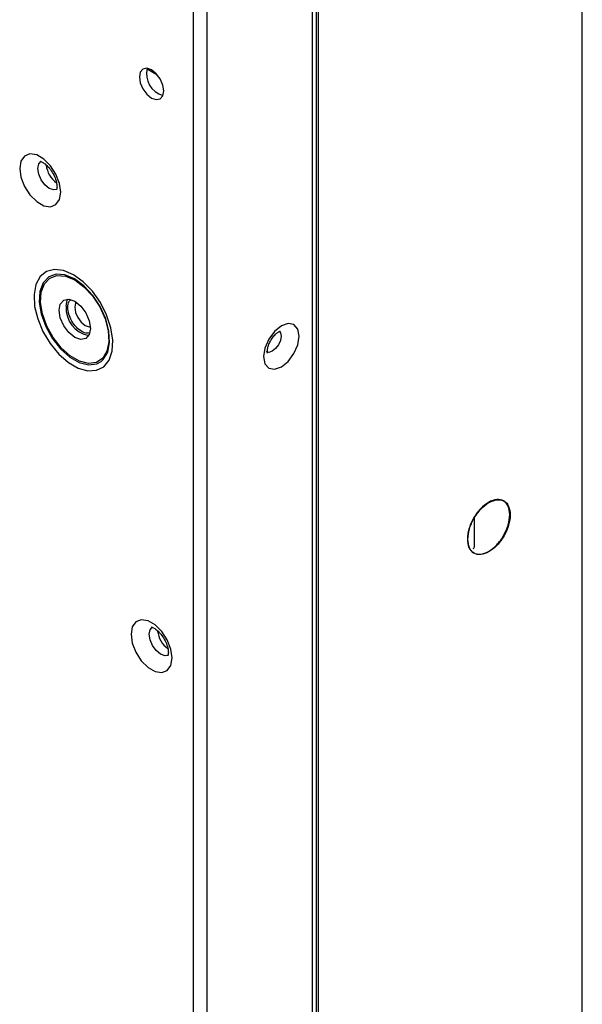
# Model space of a CAD drawing. Header units: millimetres. Extents: x 3619 to 4737, y 1503 to 2366.
# Tile 238 of 256: x 4666 to 4685, y 2036 to 2069. Entities that reach past the tile are written whole.
import ezdxf

# ---------------------------------------------------------------- set-up
doc = ezdxf.new("R2010")
doc.units = ezdxf.units.MM

msp = doc.modelspace()

# ---------------------------------------------------------------- linework, layer by layer
at = {"color": 7, "linetype": 'Continuous', "lineweight": 30}
for p, q in [((4685.3776, 1975.1671), (4685.3776, 2152.3293)), ((4672.203, 2148.8975), (4672.203, 1964.3811)), ((4672.6744, 1964.5736), (4672.6744, 2148.7051)), ((4676.2241, 2146.0041), (4676.2241, 1971.3668)), ((4676.4444, 1971.2951), (4676.4444, 2145.9041)), ((4670.6343, 2067.4979), (4670.9722, 2067.3028)), ((4670.6343, 2067.4978), (4670.9722, 2067.3027)), ((4681.7277, 2051.3213), (4681.7277, 2052.2794))]:
    msp.add_line(p, q, dxfattribs=at)
at = {"color": 8, "linetype": 'Continuous', "lineweight": 30}
msp.add_line((4676.3785, 1971.2951), (4676.3785, 2145.8986), dxfattribs=at)
at = {"color": 7, "linetype": 'Continuous', "lineweight": 30, "flags": 128}
for points in [[(4671.2012, 2066.7439), (4671.1698, 2066.9443), (4671.0804, 2067.1505), (4670.9466, 2067.331), (4670.7888, 2067.4584), (4670.6309, 2067.5132), (4670.4971, 2067.4872), (4670.4077, 2067.3843), (4670.3763, 2067.2202), (4670.4077, 2067.0198), (4670.4971, 2066.8136), (4670.6309, 2066.6331), (4670.7888, 2066.5057), (4670.9466, 2066.4509), (4671.0804, 2066.4769), (4671.1698, 2066.5798), (4671.2012, 2066.7439)], [(4667.7128, 2063.3141), (4667.6709, 2063.6129), (4667.5502, 2063.9241), (4667.3652, 2064.2102), (4667.1383, 2064.4366), (4666.8968, 2064.576), (4666.6699, 2064.6116), (4666.4849, 2064.5391), (4666.3641, 2064.3673), (4666.3222, 2064.1169), (4666.3641, 2063.8181), (4666.4849, 2063.5069), (4666.6699, 2063.2209), (4666.8968, 2062.9945), (4667.1383, 2062.8551), (4667.3652, 2062.8195), (4667.5502, 2062.8919), (4667.6709, 2063.0637), (4667.7128, 2063.3141)], [(4668.1395, 2060.5184), (4667.8075, 2060.6616), (4667.4964, 2060.699), (4667.2257, 2060.6281), (4667.0124, 2060.4536), (4666.87, 2060.1862), (4666.8073, 2059.8428), (4666.8283, 2059.4451), (4666.9317, 2059.0179), (4667.1109, 2058.5882), (4667.3549, 2058.1829), (4667.6481, 2057.8274), (4667.9722, 2057.5443), (4668.3068, 2057.3511), (4668.6309, 2057.2601), (4668.9241, 2057.277), (4669.168, 2057.4007), (4669.3473, 2057.6234), (4669.4507, 2057.9312), (4669.4717, 2058.3047), (4669.409, 2058.7204), (4669.2665, 2059.1523), (4669.0532, 2059.5731), (4668.7825, 2059.9565), (4668.4714, 2060.2784), (4668.1395, 2060.5184)], [(4668.1866, 2060.3419), (4668.4992, 2060.1119), (4668.7885, 2059.7997), (4669.0333, 2059.4285), (4669.2152, 2059.0258), (4669.3209, 2058.6216), (4669.3424, 2058.2457), (4669.2782, 2057.926), (4669.133, 2057.6864), (4668.9177, 2057.5444), (4668.6481, 2057.5107), (4668.3444, 2057.5878), (4668.0289, 2057.7699), (4667.7251, 2058.0436), (4667.4555, 2058.3885), (4667.2402, 2058.7791), (4667.095, 2059.1864), (4667.0308, 2059.5801), (4667.0524, 2059.9311), (4667.158, 2060.2134), (4667.34, 2060.406), (4667.5847, 2060.4947), (4667.8741, 2060.4728), (4668.1866, 2060.3419)], [(4669.0769, 2057.5734), (4669.1524, 2057.6408), (4669.302, 2057.8878), (4669.3682, 2058.2171), (4669.346, 2058.6045), (4669.2371, 2059.0211), (4669.0496, 2059.436), (4668.7974, 2059.8185), (4668.4993, 2060.1402), (4668.1772, 2060.3772)], [(4668.1866, 2059.6166), (4668.3896, 2059.4528), (4668.5616, 2059.2207), (4668.6766, 2058.9557), (4668.7169, 2058.698), (4668.6766, 2058.487), (4668.5616, 2058.3547), (4668.3896, 2058.3212), (4668.1866, 2058.3918), (4667.9837, 2058.5556), (4667.8116, 2058.7876), (4667.6967, 2059.0527), (4667.6563, 2059.3103), (4667.6967, 2059.5214), (4667.8116, 2059.6537), (4667.9837, 2059.6871), (4668.1866, 2059.6166)], [(4667.892, 2059.4464), (4667.9324, 2059.6575), (4667.9485, 2059.6889)], [(4668.2329, 2059.5876), (4668.2135, 2059.5531), (4668.1866, 2059.4124), (4668.2135, 2059.2406), (4668.2902, 2059.0639), (4668.4049, 2058.9092), (4668.5402, 2058.8)], [(4668.5402, 2058.8), (4668.6755, 2058.753), (4668.7149, 2058.7525)], [(4675.1846, 2058.7825), (4674.9546, 2058.5969), (4674.7596, 2058.3339), (4674.6293, 2058.0335), (4674.5836, 2057.7415), (4674.6293, 2057.5023), (4674.7596, 2057.3523), (4674.9546, 2057.3144), (4675.1846, 2057.3944), (4675.4146, 2057.58), (4675.6096, 2057.843), (4675.7399, 2058.1434), (4675.7857, 2058.4354), (4675.7399, 2058.6746), (4675.6096, 2058.8246), (4675.4146, 2058.8625), (4675.1846, 2058.7825)], [(4671.4841, 2047.528), (4671.4422, 2047.8268), (4671.3214, 2048.138), (4671.1364, 2048.4241), (4670.9095, 2048.6505), (4670.668, 2048.7899), (4670.4411, 2048.8255), (4670.2561, 2048.753), (4670.1354, 2048.5812), (4670.0934, 2048.3308), (4670.1354, 2048.032), (4670.2561, 2047.7208), (4670.4411, 2047.4348), (4670.668, 2047.2084), (4670.9095, 2047.069), (4671.1364, 2047.0334), (4671.3214, 2047.1058), (4671.4422, 2047.2776), (4671.4841, 2047.528)]]:
    msp.add_lwpolyline(points, dxfattribs=at)
at = {"color": 8, "linetype": 'Continuous', "lineweight": 30, "flags": 128}
for points in [[(4667.5783, 2063.4058), (4667.4728, 2063.3916), (4667.3239, 2063.4433), (4667.1751, 2063.5634), (4667.0489, 2063.7336), (4666.9646, 2063.928), (4666.935, 2064.1169), (4666.9646, 2064.2717), (4667.0489, 2064.3687), (4667.0497, 2064.3692)], [(4668.1772, 2060.3772), (4667.8551, 2060.5121), (4667.5569, 2060.5346), (4667.3047, 2060.4433), (4667.1173, 2060.2448), (4667.0084, 2059.9539), (4666.9862, 2059.5922), (4667.0524, 2059.1865), (4667.2019, 2058.7668), (4667.4238, 2058.3643), (4667.7016, 2058.0089), (4668.0146, 2057.7269), (4668.3397, 2057.5392), (4668.6528, 2057.4598), (4668.9305, 2057.4945), (4669.0769, 2057.5734)], [(4675.1194, 2058.5999), (4675.1504, 2058.5527), (4675.1728, 2058.4354), (4675.1504, 2058.2923), (4675.0865, 2058.145), (4674.9909, 2058.0161), (4674.8782, 2057.9251), (4674.7654, 2057.8859), (4674.6699, 2057.9045), (4674.6685, 2057.9053)], [(4671.3495, 2047.6197), (4671.244, 2047.6055), (4671.0952, 2047.6572), (4670.9463, 2047.7773), (4670.8202, 2047.9475), (4670.7359, 2048.1419), (4670.7063, 2048.3308), (4670.7359, 2048.4856), (4670.8202, 2048.5826), (4670.8209, 2048.583)]]:
    msp.add_lwpolyline(points, dxfattribs=at)
at = {"color": 7, "linetype": 'Continuous', "lineweight": 30}
for centre, radius, start, end in [((4671.377, 2067.3216), 0.7614, 165.50506, 254.48993), ((4668.0825, 2064.3304), 0.8682, 186.78652, 233.39272), ((4668.8482, 2059.3946), 0.9576, 176.89754, 258.69527), ((4681.6254, 2051.3259), 0.1025, 302.60599, 357.39401), ((4671.8538, 2048.5444), 0.8683, 186.78904, 233.39153)]:
    msp.add_arc(centre, radius, start, end, dxfattribs=at)
for points, knots in [([(4667.0233, 2064.357), (4667.0208, 2064.3569), (4667.014, 2064.3568), (4667.0764, 2064.3418), (4667.1789, 2064.2768), (4667.3038, 2064.1599), (4667.4264, 2063.995), (4667.5255, 2063.799), (4667.5778, 2063.6189), (4667.5881, 2063.4947), (4667.5825, 2063.4165), (4667.5667, 2063.3866), (4667.5721, 2063.3928), (4667.5728, 2063.3936)], [0, 0, 0, 0, 0.05730106, 0.15558125, 0.25612784, 0.3622328, 0.47804393, 0.60014735, 0.72212305, 0.81481453, 0.88175304, 0.98359173, 1, 1, 1, 1]), ([(4667.9509, 2059.4124), (4667.9561, 2059.4821), (4667.9645, 2059.5954), (4668.0267, 2059.6518), (4668.0507, 2059.6735)], [0, 0, 0, 0, 0.6153847, 1, 1, 1, 1]), ([(4668.6867, 2058.5495), (4668.6596, 2058.5414), (4668.5833, 2058.5187), (4668.4212, 2058.5845), (4668.2373, 2058.7305), (4668.0811, 2058.9424), (4667.9722, 2059.1863), (4667.958, 2059.337), (4667.9509, 2059.4124)], [0, 0, 0, 0, 0.0989336, 0.2791506, 0.4593677, 0.6395714, 0.8197871, 1, 1, 1, 1]), ([(4674.715, 2057.8623), (4674.7159, 2057.8607), (4674.7204, 2057.8537), (4674.7083, 2057.8886), (4674.7108, 2057.9702), (4674.7355, 2058.0913), (4674.7917, 2058.2344), (4674.8789, 2058.3814), (4674.9805, 2058.4999), (4675.0552, 2058.5597), (4675.1052, 2058.591), (4675.1434, 2058.6073), (4675.1458, 2058.6072), (4675.1471, 2058.6072)], [0, 0, 0, 0, 0.027022, 0.1264559, 0.2267832, 0.3318298, 0.4475784, 0.5717084, 0.6977382, 0.8036186, 0.8380645, 0.9160941, 1, 1, 1, 1]), ([(4682.9215, 2052.3876), (4682.9107, 2052.49), (4682.8891, 2052.6949), (4682.7229, 2052.8752), (4682.4853, 2052.9227), (4682.2026, 2052.8244), (4681.92, 2052.5964), (4681.6824, 2052.2746), (4681.5162, 2051.9023), (4681.4946, 2051.6725), (4681.4838, 2051.5576)], [0, 0, 0, 0, 0.12500013, 0.24999998, 0.375, 0.50000003, 0.62499997, 0.75000007, 0.87499987, 1, 1, 1, 1]), ([(4681.5002, 2051.5481), (4681.5111, 2051.663), (4681.5327, 2051.8928), (4681.6989, 2052.2651), (4681.9365, 2052.5869), (4682.2191, 2052.8149), (4682.5017, 2052.9132), (4682.7394, 2052.8657), (4682.9056, 2052.6853), (4682.9272, 2052.4805), (4682.938, 2052.3781)], [0, 0, 0, 0, 0.12500013, 0.24999993, 0.37500003, 0.49999997, 0.625, 0.75000002, 0.87499987, 1, 1, 1, 1]), ([(4681.4838, 2051.5576), (4681.4946, 2051.4552), (4681.5162, 2051.2504), (4681.6824, 2051.07), (4681.92, 2051.0225), (4682.2026, 2051.1208), (4682.4853, 2051.3488), (4682.7229, 2051.6706), (4682.8891, 2052.0429), (4682.9107, 2052.2727), (4682.9215, 2052.3876)], [0, 0, 0, 0, 0.1249998, 0.2499999, 0.375, 0.5, 0.625, 0.75, 0.8750002, 1, 1, 1, 1]), ([(4682.938, 2052.3781), (4682.9272, 2052.2632), (4682.9056, 2052.0334), (4682.7394, 2051.6611), (4682.5017, 2051.3393), (4682.2191, 2051.1113), (4681.9365, 2051.013), (4681.6989, 2051.0605), (4681.5327, 2051.2408), (4681.5111, 2051.4457), (4681.5002, 2051.5481)], [0, 0, 0, 0, 0.1249998, 0.25, 0.375, 0.5, 0.625, 0.7500001, 0.8750002, 1, 1, 1, 1]), ([(4670.7945, 2048.5709), (4670.792, 2048.5708), (4670.7852, 2048.5707), (4670.8476, 2048.5557), (4670.9501, 2048.4907), (4671.075, 2048.3738), (4671.1976, 2048.2089), (4671.2967, 2048.0129), (4671.349, 2047.8328), (4671.3594, 2047.7086), (4671.3537, 2047.6304), (4671.3379, 2047.6005), (4671.3433, 2047.6067), (4671.3441, 2047.6075)], [0, 0, 0, 0, 0.0573014, 0.1555911, 0.2561383, 0.362233, 0.4780449, 0.6001489, 0.7221251, 0.8148163, 0.8817585, 0.9835979, 1, 1, 1, 1])]:
    msp.add_open_spline(points, degree=3, knots=knots, dxfattribs=at)

doc.saveas('drawing.dxf')
